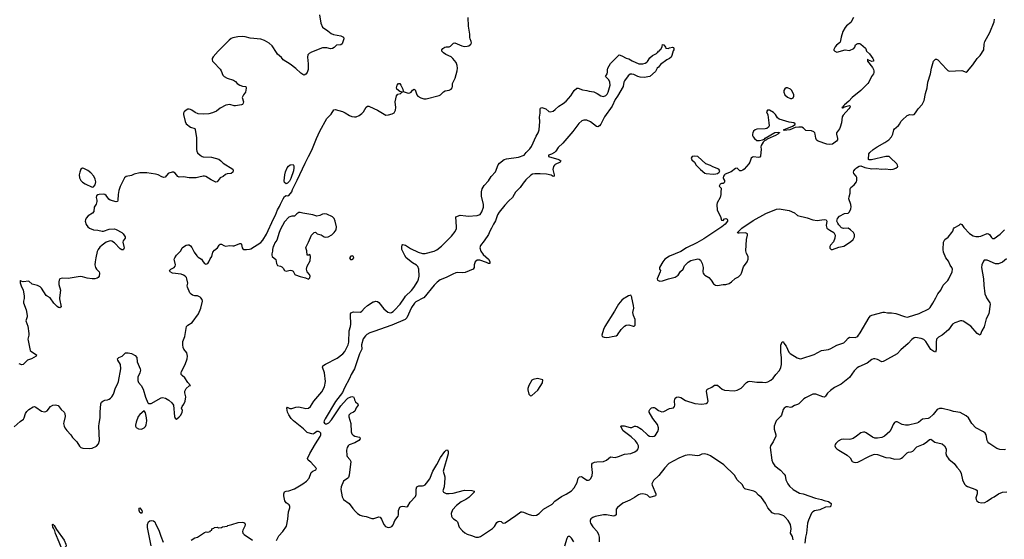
# Model space of a CAD drawing. Header units: inches. Extents: x 1552086 to 1694788, y 812325 to 917226.
# Tile 63 of 109: x 1644958 to 1658974, y 856561 to 863960. Entities that reach past the tile are written whole.
import ezdxf

# ---------------------------------------------------------------- set-up
doc = ezdxf.new("R2010")
doc.units = ezdxf.units.IN
doc.header["$MEASUREMENT"] = 0
for name, color, linetype in [('B6845', 7, 'Continuous'), ('B6846', 7, 'Continuous'), ('B6855', 7, 'Continuous'), ('B6856', 7, 'Continuous')]:
    doc.layers.add(name, color=color, linetype=linetype)

msp = doc.modelspace()

# ---------------------------------------------------------------- linework, layer by layer
at = {"layer": 'B6845', "color": 6}
for points, elevation in [([(1644879, 858161), (1644963, 858237), (1645011, 858270), (1645024, 858290), (1645039, 858350), (1645059, 858381), (1645090, 858409), (1645150, 858449), (1645170, 858452), (1645190, 858444), (1645270, 858387), (1645310, 858377), (1645330, 858380), (1645350, 858390), (1645398, 858450), (1645430, 858473), (1645470, 858478), (1645504, 858464), (1645549, 858410), (1645590, 858370), (1645602, 858350), (1645607, 858310), (1645585, 858230), (1645584, 858210), (1645592, 858170), (1645601, 858150), (1645630, 858110), (1645686, 858050), (1645710, 858010), (1645770, 857950), (1645810, 857887), (1645829, 857869), (1645858, 857858), (1645947, 857853), (1645990, 857857), (1646050, 857886), (1646080, 857920), (1646094, 857970), (1646084, 858170), (1646088, 858210), (1646106, 858290), (1646102, 858370), (1646114, 858490), (1646125, 858515), (1646140, 858530), (1646170, 858541), (1646210, 858548), (1646230, 858556), (1646250, 858571), (1646270, 858592), (1646292, 858628), (1646320, 858720), (1646350, 858770), (1646366, 858810), (1646400, 858990), (1646395, 859050), (1646357, 859110), (1646352, 859130), (1646371, 859149), (1646415, 859170), (1646453, 859207), (1646466, 859214), (1646502, 859218), (1646550, 859209), (1646600, 859180), (1646624, 859150), (1646629, 859089), (1646674, 858990), (1646677, 858970), (1646667, 858930), (1646642, 858870), (1646639, 858850), (1646641, 858821), (1646650, 858796), (1646689, 858749), (1646718, 858698), (1646747, 858587), (1646782, 858502), (1646793, 858493), (1646830, 858496), (1646970, 858574), (1646990, 858579), (1647032, 858572), (1647083, 858543), (1647124, 858504), (1647147, 858470), (1647162, 858310), (1647170, 858284), (1647190, 858274), (1647230, 858304), (1647252, 858330), (1647271, 858370), (1647274, 858394), (1647264, 858430), (1647269, 858450), (1647293, 858487), (1647312, 858528), (1647321, 858590), (1647307, 858647), (1647310, 858670), (1647330, 858710), (1647370, 858745), (1647388, 858750), (1647350, 858796), (1647310, 858859), (1647272, 858892), (1647259, 858910), (1647258, 858930), (1647263, 858950), (1647313, 859050), (1647340, 859130), (1647346, 859170), (1647336, 859216), (1647295, 859270), (1647286, 859290), (1647279, 859330), (1647282, 859378), (1647307, 859450), (1647335, 859590), (1647350, 859611), (1647415, 859650), (1647506, 859770), (1647538, 859850), (1647559, 859950), (1647556, 859976), (1647536, 860000)], 900), ([(1645022, 860000), (1645022, 859990), (1645013, 859950), (1645013, 859930), (1645049, 859830), (1645066, 859750), (1645066, 859730), (1645048, 859670), (1645075, 859595), (1645089, 859491), (1645089, 859470), (1645075, 859410), (1645077, 859390), (1645108, 859250), (1645130, 859230), (1645196, 859190), (1645194, 859170), (1645127, 859133), (1645070, 859110), (1645010, 859052), (1644990, 859047), (1644950, 859058)], 900), ([(1645527, 860000), (1645526, 859986), (1645550, 859870), (1645530, 859857), (1645510, 859862), (1645490, 859874), (1645444, 859924), (1645390, 860000)], 900), ([(1648614, 856546), (1648648, 856610), (1648706, 856674), (1648755, 856750), (1648776, 856850), (1648786, 856950), (1648804, 857010), (1648805, 857030), (1648793, 857050), (1648750, 857082), (1648731, 857111), (1648718, 857182), (1648719, 857210), (1648730, 857236), (1648750, 857244), (1648790, 857249), (1648870, 857281), (1648991, 857350), (1649041, 857390), (1649080, 857430), (1649108, 857512), (1649131, 857529), (1649173, 857550), (1649182, 857570), (1649101, 857661), (1649065, 857690), (1649055, 857710), (1649090, 857784), (1649170, 857922), (1649237, 858023), (1649246, 858050), (1649243, 858070), (1649230, 858087), (1649210, 858097), (1649186, 858094), (1649150, 858066), (1649130, 858058), (1649050, 858084), (1648996, 858136), (1648854, 858250), (1648822, 858282), (1648790, 858332), (1648772, 858370), (1648760, 858430), (1648770, 858444), (1648776, 858436), (1648803, 858423), (1648830, 858423), (1648890, 858444), (1648930, 858448), (1649030, 858423), (1649070, 858428), (1649099, 858450), (1649144, 858530), (1649258, 858662), (1649299, 858730), (1649312, 858810), (1649299, 858930), (1649269, 859010), (1649275, 859030), (1649310, 859056), (1649478, 859142), (1649557, 859203), (1649586, 859234), (1649632, 859330), (1649643, 859370), (1649648, 859528), (1649668, 859590), (1649674, 859626), (1649667, 859753), (1649668, 859772), (1649674, 859786), (1649710, 859798), (1649810, 859797), (1649831, 859809), (1649865, 859850), (1649910, 859890), (1649990, 859941), (1650000, 859944)], 800), ([(1650000, 859520), (1649941, 859499), (1649902, 859478), (1649880, 859460), (1649846, 859414), (1649822, 859330), (1649830, 859270), (1649796, 859204), (1649726, 858990), (1649675, 858910), (1649655, 858850), (1649581, 858719), (1649555, 858650), (1649456, 858524), (1649305, 858275), (1649291, 858250), (1649290, 858230), (1649297, 858217), (1649310, 858207), (1649330, 858205), (1649359, 858221), (1649396, 858264), (1649530, 858462), (1649610, 858553), (1649630, 858571), (1649670, 858592), (1649690, 858596), (1649710, 858589), (1649721, 858570), (1649725, 858545), (1649737, 858517), (1649771, 858490), (1649775, 858470), (1649749, 858431), (1649730, 858386), (1649710, 858369), (1649667, 858353), (1649646, 858330), (1649643, 858303), (1649672, 858210), (1649676, 858090), (1649684, 858064), (1649703, 858043), (1649730, 858031), (1649795, 858015), (1649802, 858010), (1649807, 857990), (1649788, 857970), (1649730, 857933), (1649650, 857905), (1649632, 857890), (1649620, 857870), (1649612, 857830), (1649616, 857756), (1649622, 857742), (1649659, 857699), (1649671, 857670), (1649647, 857473), (1649638, 857442), (1649631, 857430), (1649570, 857389), (1649534, 857310), (1649532, 857270), (1649548, 857168), (1649567, 857130), (1649650, 857072), (1649700, 857000), (1649738, 856958), (1649769, 856929), (1649806, 856906), (1649835, 856895), (1649890, 856886), (1649970, 856856), (1649990, 856855), (1650000, 856858)], 800), ([(1646829, 856469), (1646777, 856730), (1646777, 856770), (1646790, 856809), (1646810, 856826), (1646830, 856831), (1646865, 856825), (1646880, 856810), (1646895, 856770), (1646941, 856690), (1646966, 856606), (1647002, 856522)], 800), ([(1647397, 856550), (1647450, 856580), (1647488, 856592), (1647590, 856658), (1647615, 856665), (1647630, 856663), (1647669, 856670), (1647674, 856686), (1647694, 856690), (1647694, 856710), (1647722, 856718), (1647730, 856730), (1647776, 856736), (1647786, 856726), (1647829, 856729), (1647843, 856737), (1647910, 856750), (1647922, 856758), (1647978, 856770), (1648070, 856799), (1648126, 856806), (1648150, 856801), (1648164, 856790), (1648169, 856770), (1648165, 856750), (1648134, 856690), (1648132, 856670), (1648137, 856650), (1648155, 856630), (1648270, 856550)], 800)]:
    msp.add_lwpolyline(points, dxfattribs=dict(at, elevation=elevation))
for points, elevation in [([(1646730, 858389), (1646670, 858339), (1646645, 858310), (1646614, 858230), (1646605, 858185), (1646606, 858170), (1646614, 858154), (1646650, 858133), (1646690, 858131), (1646730, 858147), (1646750, 858169), (1646759, 858190), (1646769, 858250), (1646765, 858290), (1646750, 858362)], 900), ([(1646690, 856930), (1646670, 856944), (1646659, 856970), (1646657, 857003), (1646670, 857008), (1646695, 856970), (1646700, 856950)], 800), ([(1645570, 856430), (1645548, 856448), (1645522, 856522), (1645470, 856644), (1645460, 856680), (1645441, 856721), (1645430, 856732), (1645423, 856770), (1645430, 856778), (1645450, 856757), (1645482, 856702), (1645590, 856549), (1645617, 856490), (1645618, 856470), (1645610, 856449), (1645590, 856433)], 800)]:
    msp.add_lwpolyline(points, close=True, dxfattribs=dict(at, elevation=elevation))
at = {"layer": 'B6846', "color": 6, "elevation": 900}
for points in [[(1649228, 864030), (1649243, 863910), (1649270, 863854), (1649344, 863804), (1649390, 863763), (1649427, 863750), (1649529, 863729), (1649568, 863710), (1649572, 863690), (1649550, 863616), (1649530, 863604), (1649470, 863599), (1649435, 863565), (1649410, 863549), (1649385, 863545), (1649330, 863559), (1649270, 863560), (1649110, 863498), (1649080, 863480), (1649062, 863458), (1649053, 863427), (1649063, 863330), (1649064, 863250), (1649050, 863207), (1649030, 863184), (1649010, 863171), (1648990, 863179), (1648960, 863200), (1648890, 863263), (1648810, 863325), (1648710, 863387), (1648684, 863424), (1648630, 863470), (1648612, 863492), (1648550, 863589), (1648510, 863624), (1648444, 863664), (1648390, 863683), (1648237, 863697), (1648170, 863715), (1648130, 863719), (1648064, 863716), (1647990, 863702), (1647970, 863694), (1647941, 863670), (1647784, 863510), (1647712, 863430), (1647700, 863410), (1647698, 863390), (1647705, 863370), (1647722, 863350), (1647810, 863257), (1647827, 863230), (1647849, 863170), (1647868, 863150), (1647910, 863130), (1648001, 863101), (1648030, 863078), (1648056, 863050), (1648090, 863027), (1648130, 863016), (1648179, 863010), (1648184, 862984), (1648173, 862927), (1648146, 862890), (1648127, 862850), (1648144, 862790), (1648140, 862770), (1648130, 862755), (1648118, 862750), (1648030, 862736), (1648010, 862736), (1647950, 862751), (1647895, 862745), (1647810, 862700), (1647760, 862660), (1647705, 862635), (1647650, 862622), (1647570, 862615), (1647501, 862621), (1647458, 862638), (1647410, 862673), (1647390, 862683), (1647370, 862687), (1647350, 862685), (1647326, 862674), (1647300, 862650), (1647289, 862630), (1647289, 862611), (1647313, 862510), (1647330, 862476), (1647390, 862430), (1647450, 862410), (1647456, 862396), (1647476, 862276), (1647475, 862110), (1647478, 862090), (1647490, 862064), (1647527, 862030), (1647555, 862010), (1647570, 862006), (1647690, 862003), (1647792, 861972), (1647822, 861950), (1647856, 861916), (1647992, 861830), (1647999, 861810), (1647993, 861787), (1647970, 861769), (1647910, 861763), (1647890, 861756), (1647854, 861726), (1647810, 861706), (1647770, 861652), (1647751, 861649), (1647682, 861682), (1647610, 861728), (1647590, 861734), (1647570, 861734), (1647510, 861716), (1647470, 861710), (1647370, 861710), (1647290, 861723), (1647230, 861718), (1647209, 861729), (1647170, 861776), (1647150, 861787), (1647130, 861789), (1647083, 861777), (1647070, 861769), (1647030, 861718), (1647010, 861714), (1646982, 861722), (1646930, 861750), (1646890, 861762), (1646770, 861781), (1646670, 861781), (1646590, 861759), (1646550, 861743), (1646472, 861728), (1646450, 861710), (1646390, 861583), (1646370, 861528), (1646359, 861470), (1646356, 861390), (1646349, 861371), (1646330, 861367), (1646247, 861390), (1646225, 861405), (1646190, 861459), (1646170, 861473), (1646150, 861477), (1646088, 861472), (1646070, 861467), (1646050, 861453), (1646047, 861430), (1646058, 861390), (1646058, 861370), (1646046, 861334), (1646017, 861290), (1646013, 861227), (1645996, 861204), (1645932, 861168), (1645904, 861136), (1645894, 861110), (1645891, 861090), (1645903, 861043), (1645926, 861010), (1645950, 860990), (1646010, 860967), (1646070, 860962), (1646130, 860948), (1646151, 860950), (1646230, 860978), (1646310, 860980), (1646333, 860973), (1646410, 860929), (1646431, 860911), (1646459, 860870), (1646461, 860850), (1646430, 860810), (1646426, 860794), (1646443, 860730), (1646444, 860710), (1646434, 860686), (1646430, 860683), (1646410, 860683), (1646390, 860699), (1646310, 860784), (1646270, 860808), (1646251, 860811), (1646230, 860808), (1646190, 860790), (1646134, 860750), (1646100, 860720), (1646076, 860690), (1646062, 860658), (1646040, 860570), (1646031, 860510), (1646028, 860470), (1646039, 860430), (1646050, 860408), (1646088, 860370), (1646096, 860350), (1646090, 860310), (1646075, 860290), (1646059, 860281), (1646029, 860271), (1645990, 860269), (1645919, 860279), (1645850, 860300), (1645817, 860303), (1645650, 860276), (1645562, 860278), (1645529, 860271), (1645518, 860250), (1645514, 860226), (1645516, 860190), (1645538, 860110), (1645527, 860000)], [(1647536, 860000), (1647528, 860008), (1647490, 860028), (1647450, 860030), (1647418, 860038), (1647398, 860050), (1647380, 860070), (1647347, 860150), (1647344, 860170), (1647350, 860210), (1647339, 860270), (1647332, 860290), (1647315, 860310), (1647290, 860324), (1647255, 860335), (1647133, 860350), (1647098, 860370), (1647093, 860390), (1647110, 860408), (1647155, 860430), (1647172, 860450), (1647174, 860470), (1647160, 860530), (1647159, 860550), (1647165, 860570), (1647191, 860609), (1647250, 860670), (1647270, 860711), (1647290, 860728), (1647330, 860748), (1647350, 860756), (1647370, 860756), (1647390, 860740), (1647410, 860716), (1647443, 860650), (1647478, 860598), (1647498, 860578), (1647544, 860550), (1647569, 860510), (1647588, 860490), (1647610, 860480), (1647635, 860490), (1647653, 860510), (1647670, 860554), (1647694, 860590), (1647710, 860650), (1647730, 860679), (1647773, 860710), (1647796, 860750), (1647810, 860764), (1647830, 860765), (1647864, 860744), (1647890, 860737), (1647950, 860744), (1647990, 860738), (1648010, 860740), (1648090, 860773), (1648110, 860773), (1648117, 860757), (1648124, 860710), (1648135, 860695), (1648148, 860688), (1648187, 860687), (1648229, 860691), (1648250, 860699), (1648390, 860789), (1648418, 860822), (1648473, 860908), (1648570, 861124), (1648601, 861179), (1648630, 861251), (1648659, 861301), (1648670, 861331), (1648710, 861410), (1648730, 861441), (1648750, 861458), (1648770, 861451), (1648790, 861456), (1648830, 861511), (1648840, 861540), (1648910, 861676), (1649022, 861918), (1649068, 862012), (1649119, 862101), (1649185, 862270), (1649230, 862373), (1649330, 862553), (1649390, 862615), (1649430, 862675), (1649450, 862682), (1649552, 862652), (1649590, 862635), (1649655, 862595), (1649684, 862584), (1649722, 862578), (1649750, 862579), (1649790, 862595), (1649830, 862626), (1649852, 862650), (1649890, 862713), (1649911, 862729), (1649930, 862727), (1650000, 862694)], [(1645390, 860000), (1645390, 860000), (1645350, 860021), (1645334, 860034), (1645270, 860136), (1645250, 860155), (1645210, 860175), (1645136, 860196), (1645090, 860236), (1645009, 860229), (1644976, 860236), (1644970, 860246), (1644964, 860236), (1644966, 860214), (1644979, 860170), (1645006, 860110), (1645022, 860030), (1645022, 860000)]]:
    msp.add_lwpolyline(points, dxfattribs=at)
for points in [[(1648750, 861624), (1648730, 861641), (1648725, 861665), (1648733, 861750), (1648744, 861796), (1648767, 861853), (1648785, 861875), (1648810, 861892), (1648850, 861898), (1648861, 861881), (1648863, 861850), (1648854, 861806), (1648819, 861701), (1648799, 861661), (1648780, 861640), (1648770, 861631)], [(1645850, 861844), (1645830, 861832), (1645813, 861790), (1645807, 861750), (1645812, 861710), (1645830, 861671), (1645850, 861649), (1645890, 861625), (1645990, 861576), (1646010, 861579), (1646033, 861607), (1646040, 861650), (1646035, 861690), (1646015, 861730), (1645970, 861779), (1645930, 861813), (1645870, 861842)], [(1648950, 861216), (1648930, 861216), (1648902, 861198), (1648870, 861164), (1648830, 861162), (1648790, 861149), (1648730, 861083), (1648670, 860978), (1648650, 860929), (1648618, 860822), (1648590, 860781), (1648577, 860743), (1648568, 860730), (1648557, 860690), (1648557, 860664), (1648547, 860627), (1648546, 860606), (1648552, 860590), (1648606, 860546), (1648616, 860490), (1648630, 860461), (1648670, 860451), (1648690, 860439), (1648710, 860421), (1648730, 860390), (1648750, 860381), (1648810, 860394), (1648831, 860391), (1648850, 860378), (1648874, 860334), (1648885, 860325), (1648950, 860302), (1649025, 860285), (1649070, 860267), (1649090, 860282), (1649092, 860310), (1649083, 860330), (1649049, 860370), (1649039, 860410), (1649050, 860452), (1649092, 860528), (1649099, 860590), (1649090, 860618), (1649071, 860609), (1649049, 860609), (1649047, 860670), (1649033, 860710), (1649034, 860726), (1649070, 860792), (1649114, 860890), (1649150, 860931), (1649170, 860934), (1649193, 860913), (1649250, 860898), (1649291, 860870), (1649310, 860865), (1649350, 860870), (1649401, 860899), (1649437, 860930), (1649462, 860970), (1649469, 861010), (1649450, 861093), (1649434, 861130), (1649410, 861151), (1649330, 861190), (1649294, 861194), (1649270, 861192), (1649230, 861171), (1649190, 861164), (1649130, 861183), (1648990, 861203)], [(1649690, 860598), (1649670, 860595), (1649653, 860570), (1649667, 860547), (1649690, 860545), (1649701, 860550), (1649715, 860570), (1649711, 860590)]]:
    msp.add_lwpolyline(points, close=True, dxfattribs=at)
at = {"layer": 'B6855', "color": 6}
for points, elevation in [([(1650000, 856858), (1650070, 856881), (1650090, 856876), (1650110, 856848), (1650144, 856770), (1650165, 856745), (1650190, 856734), (1650210, 856731), (1650230, 856733), (1650257, 856743), (1650275, 856765), (1650298, 856830), (1650344, 856890), (1650351, 856910), (1650352, 856970), (1650370, 857020), (1650390, 857030), (1650410, 857032), (1650470, 857023), (1650485, 857035), (1650518, 857090), (1650592, 857170), (1650601, 857199), (1650603, 857277), (1650612, 857308), (1650638, 857322), (1650690, 857320), (1650710, 857325), (1650730, 857338), (1650750, 857359), (1650796, 857424), (1650838, 857530), (1650896, 857624), (1650950, 857726), (1651010, 857813), (1651030, 857832), (1651050, 857837), (1651060, 857810), (1651056, 857776), (1650988, 857530), (1651010, 857450), (1651011, 857431), (1651001, 857310), (1650984, 857250), (1650990, 857230), (1651030, 857214), (1651070, 857211), (1651130, 857220), (1651290, 857260), (1651395, 857255), (1651426, 857246), (1651428, 857230), (1651350, 857157), (1651310, 857130), (1651244, 857096), (1651178, 857042), (1651121, 856979), (1651101, 856930), (1651103, 856890), (1651113, 856873), (1651133, 856853), (1651170, 856830), (1651191, 856811), (1651215, 856735), (1651260, 856680), (1651293, 856653), (1651330, 856632), (1651390, 856616), (1651450, 856592), (1651491, 856589), (1651520, 856600), (1651687, 856713), (1651715, 856745), (1651750, 856798), (1651770, 856815), (1651790, 856820), (1651810, 856814), (1651830, 856797), (1651846, 856790), (1651870, 856794), (1651944, 856850), (1652022, 856898), (1652090, 856950), (1652110, 856953), (1652130, 856949), (1652197, 856917), (1652243, 856903), (1652270, 856900), (1652314, 856906), (1652352, 856928), (1652416, 856990), (1652537, 857063), (1652577, 857103), (1652670, 857170), (1652738, 857202), (1652811, 857249), (1652850, 857293), (1652892, 857370), (1652906, 857430), (1652929, 857450), (1652950, 857453), (1652970, 857448), (1653030, 857403), (1653057, 857403), (1653070, 857408), (1653090, 857425), (1653109, 857471), (1653110, 857510), (1653101, 857599), (1653104, 857630), (1653113, 857647), (1653141, 857659), (1653174, 857666), (1653270, 857670), (1653310, 857690), (1653370, 857733), (1653433, 857727), (1653482, 857738), (1653570, 857773), (1653658, 857782), (1653715, 857805), (1653746, 857830), (1653761, 857850), (1653767, 857870), (1653765, 857890), (1653748, 857928), (1653722, 857962), (1653661, 858021), (1653550, 858104), (1653524, 858150), (1653517, 858170), (1653523, 858177), (1653565, 858175), (1653650, 858154), (1653670, 858155), (1653710, 858170), (1653730, 858173), (1653750, 858167), (1653810, 858129), (1653902, 858042), (1653923, 858030), (1653970, 858023), (1653991, 858029), (1654010, 858044), (1654042, 858098), (1654050, 858130), (1654050, 858150), (1654036, 858196), (1653970, 858283), (1653919, 858370), (1653920, 858390), (1653928, 858410), (1653950, 858431), (1653970, 858438), (1653990, 858438), (1654010, 858430), (1654053, 858393), (1654097, 858376), (1654130, 858383), (1654210, 858422), (1654265, 858435), (1654280, 858450), (1654286, 858470), (1654280, 858530), (1654283, 858557), (1654290, 858570), (1654310, 858587), (1654330, 858590), (1654370, 858578), (1654437, 858537), (1654570, 858497), (1654670, 858487), (1654730, 858496), (1654750, 858510), (1654757, 858530), (1654736, 858664), (1654739, 858690), (1654750, 858701), (1654810, 858726), (1654850, 858755), (1654870, 858758), (1654890, 858754), (1654959, 858699), (1654990, 858685), (1655130, 858677), (1655170, 858683), (1655229, 858711), (1655304, 858796), (1655330, 858810), (1655350, 858812), (1655450, 858798), (1655530, 858800), (1655575, 858795), (1655610, 858802), (1655652, 858828), (1655683, 858857), (1655721, 858910), (1655774, 858966), (1655794, 859006), (1655802, 859050), (1655805, 859145), (1655793, 859227), (1655795, 859325), (1655810, 859374), (1655830, 859371), (1655836, 859356), (1655870, 859313), (1655908, 859228), (1655926, 859206), (1656026, 859146), (1656070, 859133), (1656090, 859134), (1656266, 859194), (1656370, 859249), (1656470, 859263), (1656504, 859276), (1656590, 859324), (1656690, 859361), (1656716, 859384), (1656750, 859425), (1656770, 859438), (1656850, 859437), (1656875, 859445), (1656890, 859456), (1656921, 859499), (1657050, 859721), (1657070, 859742), (1657088, 859752), (1657250, 859794), (1657270, 859794), (1657310, 859784), (1657370, 859786), (1657430, 859776), (1657552, 859732), (1657590, 859725), (1657610, 859727), (1657764, 859776), (1657898, 859842), (1657918, 859862), (1657958, 859922), (1658000, 860000)], 800), ([(1650708, 860000), (1650598, 859942), (1650577, 859923), (1650536, 859864), (1650470, 859716), (1650445, 859690), (1650258, 859610), (1650000, 859520)], 800), ([(1650000, 859944), (1650028, 859952), (1650050, 859946), (1650072, 859932), (1650142, 859842), (1650197, 859797), (1650230, 859787), (1650250, 859790), (1650275, 859805), (1650296, 859824), (1650372, 859908), (1650434, 860000)], 800), ([(1653575, 860000), (1653559, 859990), (1653530, 859966), (1653482, 859910), (1653426, 859810), (1653289, 859590), (1653270, 859550), (1653243, 859470), (1653251, 859450), (1653279, 859439), (1653310, 859435), (1653350, 859438), (1653390, 859447), (1653450, 859460), (1653470, 859474), (1653518, 859550), (1653570, 859598), (1653590, 859611), (1653630, 859615), (1653690, 859594), (1653706, 859594), (1653721, 859610), (1653719, 859690), (1653696, 859750), (1653687, 859790), (1653700, 859850), (1653698, 859890), (1653672, 860000)], 900), ([(1658722, 860000), (1658767, 859930), (1658773, 859907), (1658755, 859770), (1658718, 859702), (1658690, 859588), (1658656, 859530), (1658631, 859469), (1658610, 859476), (1658590, 859493), (1658498, 859598), (1658390, 859667), (1658370, 859673), (1658350, 859670), (1658270, 859645), (1658236, 859624), (1658178, 859542), (1658090, 859470), (1658039, 859441), (1658018, 859422), (1658011, 859409), (1658003, 859370), (1658002, 859258), (1657993, 859227), (1657970, 859236), (1657930, 859266), (1657858, 859378), (1657830, 859404), (1657790, 859421), (1657710, 859433), (1657690, 859428), (1657656, 859404), (1657607, 859350), (1657502, 859258), (1657450, 859204), (1657270, 859100), (1657250, 859091), (1657230, 859090), (1657170, 859120), (1657130, 859130), (1657110, 859129), (1657090, 859120), (1657021, 859070), (1656904, 859016), (1656879, 859001), (1656839, 858961), (1656770, 858866), (1656650, 858770), (1656558, 858722), (1656499, 858681), (1656459, 858641), (1656430, 858597), (1656418, 858590), (1656410, 858586), (1656390, 858591), (1656290, 858629), (1656250, 858626), (1656145, 858575), (1656121, 858559), (1656051, 858490), (1656030, 858479), (1655990, 858465), (1655950, 858443), (1655930, 858440), (1655890, 858448), (1655870, 858447), (1655840, 858430), (1655825, 858410), (1655801, 858330), (1655788, 858310), (1655726, 858250), (1655697, 858170), (1655699, 858130), (1655720, 858050), (1655721, 858030), (1655682, 857950), (1655646, 857894), (1655641, 857870), (1655666, 857686), (1655678, 857650), (1655709, 857609), (1655790, 857547), (1655841, 857490), (1655855, 857470), (1655865, 857410), (1655893, 857350), (1655917, 857317), (1655970, 857268), (1656057, 857217), (1656110, 857208), (1656285, 857145), (1656371, 857130), (1656410, 857114), (1656470, 857099), (1656512, 857070), (1656505, 857035), (1656497, 857023), (1656430, 857017), (1656350, 856979), (1656274, 856966), (1656248, 856952), (1656229, 856931), (1656186, 856834), (1656173, 856790), (1656159, 856650), (1656144, 856590), (1656135, 856505)], 800), ([(1658990, 857838), (1658970, 857834), (1658910, 857841), (1658870, 857854), (1658754, 857930), (1658738, 857950), (1658730, 857970), (1658715, 858050), (1658703, 858070), (1658677, 858090), (1658567, 858150), (1658510, 858211), (1658464, 858290), (1658430, 858320), (1658345, 858365), (1658250, 858381), (1658210, 858396), (1658090, 858425), (1658050, 858424), (1658018, 858410), (1657962, 858338), (1657910, 858291), (1657890, 858281), (1657810, 858271), (1657785, 858255), (1657754, 858226), (1657730, 858214), (1657610, 858187), (1657570, 858184), (1657518, 858198), (1657450, 858232), (1657430, 858233), (1657410, 858225), (1657390, 858198), (1657365, 858130), (1657344, 858096), (1657270, 858028), (1657230, 858010), (1657170, 858000), (1657130, 858000), (1657096, 858016), (1657010, 858078), (1656990, 858085), (1656970, 858086), (1656930, 858076), (1656870, 858029), (1656822, 857998), (1656790, 857985), (1656770, 857982), (1656690, 857988), (1656650, 857982), (1656610, 857959), (1656575, 857925), (1656566, 857910), (1656562, 857890), (1656572, 857870), (1656590, 857850), (1656618, 857830), (1656739, 857759), (1656781, 857721), (1656810, 857670), (1656830, 857657), (1656850, 857653), (1656890, 857658), (1657054, 857746), (1657110, 857769), (1657130, 857772), (1657170, 857770), (1657286, 857726), (1657350, 857719), (1657410, 857701), (1657490, 857706), (1657510, 857714), (1657530, 857729), (1657590, 857791), (1657610, 857800), (1657650, 857805), (1657670, 857817), (1657730, 857876), (1657823, 857917), (1657870, 857949), (1657910, 857984), (1657930, 857989), (1657986, 857946), (1658090, 857920), (1658125, 857890), (1658145, 857850), (1658148, 857830), (1658143, 857783), (1658150, 857750), (1658183, 857703), (1658261, 857641), (1658297, 857590), (1658341, 857541), (1658359, 857499), (1658377, 857410), (1658408, 857348), (1658428, 857328), (1658452, 857312), (1658571, 857271), (1658590, 857254), (1658588, 857210), (1658570, 857150), (1658573, 857130), (1658583, 857110), (1658605, 857090), (1658650, 857080), (1658695, 857085), (1658730, 857103), (1658790, 857147), (1658832, 857168), (1658891, 857209), (1658950, 857230), (1659010, 857236)], 900), ([(1655970, 856553), (1655959, 856599), (1655932, 856650), (1655942, 856710), (1655930, 856770), (1655897, 856830), (1655856, 856876), (1655834, 856894), (1655810, 856906), (1655770, 856917), (1655705, 856925), (1655670, 856940), (1655610, 857007), (1655574, 857074), (1655517, 857157), (1655473, 857190), (1655438, 857230), (1655410, 857244), (1655293, 857273), (1655280, 857280), (1655270, 857288), (1655242, 857342), (1655171, 857410), (1655132, 857472), (1654981, 857621), (1654791, 857751), (1654750, 857769), (1654703, 857777), (1654670, 857772), (1654630, 857754), (1654610, 857751), (1654490, 857762), (1654430, 857756), (1654342, 857718), (1654201, 857639), (1654141, 857579), (1654056, 857470), (1653982, 857398), (1653965, 857370), (1653959, 857350), (1653960, 857330), (1654013, 857210), (1654016, 857190), (1654010, 857181), (1653930, 857155), (1653893, 857190), (1653870, 857201), (1653830, 857207), (1653790, 857204), (1653766, 857194), (1653710, 857154), (1653643, 857117), (1653546, 857074), (1653466, 857014), (1653449, 856990), (1653450, 856910), (1653430, 856893), (1653410, 856890), (1653310, 856908), (1653270, 856909), (1653150, 856884), (1653115, 856870), (1653089, 856851), (1653078, 856830), (1653077, 856810), (1653083, 856790), (1653117, 856737), (1653177, 856670), (1653196, 856630), (1653205, 856590), (1653205, 856525)], 800), ([(1652846, 856526), (1652815, 856575), (1652796, 856596), (1652790, 856601), (1652770, 856602), (1652757, 856590), (1652748, 856572), (1652715, 856465)], 800)]:
    msp.add_lwpolyline(points, dxfattribs=dict(at, elevation=elevation))
at = {"layer": 'B6855', "color": 6, "elevation": 900}
msp.add_lwpolyline([(1652330, 858850), (1652270, 858838), (1652250, 858827), (1652204, 858750), (1652192, 858710), (1652192, 858690), (1652208, 858630), (1652230, 858602), (1652250, 858611), (1652336, 858684), (1652401, 858790), (1652404, 858830)], close=True, dxfattribs=at)
at = {"layer": 'B6856', "color": 6}
for points, elevation in [([(1650000, 862694), (1650051, 862670), (1650170, 862602), (1650210, 862605), (1650262, 862618), (1650290, 862635), (1650310, 862670), (1650312, 862708), (1650305, 862790), (1650323, 862877), (1650341, 862899), (1650382, 862910), (1650390, 862922), (1650406, 862930), (1650370, 862937), (1650329, 862970), (1650323, 862990), (1650325, 863010), (1650330, 863027), (1650350, 863051), (1650370, 863051), (1650386, 863026), (1650411, 862969), (1650418, 862938), (1650490, 862915), (1650510, 862918), (1650530, 862930), (1650550, 862957), (1650573, 862973), (1650590, 862963), (1650612, 862890), (1650625, 862870), (1650667, 862847), (1650710, 862835), (1650745, 862835), (1650930, 862879), (1650950, 862892), (1650990, 862934), (1651014, 862946), (1651070, 862955), (1651100, 862970), (1651115, 862990), (1651120, 863010), (1651121, 863050), (1651157, 863130), (1651187, 863233), (1651191, 863270), (1651185, 863310), (1651170, 863350), (1651126, 863410), (1651100, 863430), (1651026, 863466), (1650990, 863490), (1650967, 863510), (1650967, 863530), (1650984, 863550), (1651011, 863569), (1651030, 863575), (1651070, 863575), (1651090, 863581), (1651133, 863627), (1651151, 863629), (1651250, 863586), (1651290, 863578), (1651330, 863583), (1651350, 863590), (1651378, 863610), (1651388, 863630), (1651386, 863650), (1651369, 863689), (1651366, 863706), (1651368, 863752), (1651348, 863868), (1651341, 863990)], 900), ([(1656828, 863992), (1656790, 863921), (1656730, 863874), (1656710, 863850), (1656678, 863790), (1656652, 863710), (1656638, 863642), (1656630, 863630), (1656584, 863596), (1656567, 863573), (1656550, 863536), (1656550, 863525), (1656560, 863510), (1656590, 863500), (1656710, 863530), (1656770, 863524), (1656832, 863550), (1656847, 863570), (1656857, 863603), (1656868, 863612), (1656890, 863620), (1656920, 863620), (1656934, 863614), (1656997, 863557), (1657005, 863545), (1657013, 863510), (1657054, 863474), (1657102, 863410), (1657113, 863387), (1657112, 863368), (1657090, 863365), (1657042, 863382), (1657030, 863392), (1657021, 863390), (1657027, 863387), (1657026, 863370), (1657100, 863280), (1657112, 863252), (1657117, 863230), (1657117, 863210), (1657111, 863190), (1657084, 863150), (1657046, 863070), (1657030, 863050), (1656930, 862951), (1656809, 862851), (1656761, 862799), (1656701, 862750), (1656682, 862730), (1656680, 862720), (1656663, 862710), (1656664, 862704), (1656670, 862704), (1656689, 862710), (1656682, 862718), (1656690, 862711), (1656700, 862720), (1656770, 862740), (1656782, 862730), (1656776, 862710), (1656763, 862690), (1656679, 862601), (1656665, 862575), (1656658, 862490), (1656640, 862430), (1656630, 862405), (1656587, 862350), (1656584, 862330), (1656599, 862270), (1656598, 862250), (1656585, 862230), (1656530, 862189), (1656490, 862182), (1656450, 862190), (1656326, 862230), (1656310, 862238), (1656299, 862250), (1656291, 862271), (1656284, 862330), (1656277, 862350), (1656264, 862364), (1656230, 862378), (1656150, 862381), (1656118, 862418), (1656090, 862430), (1656050, 862431), (1655995, 862425), (1655920, 862390), (1655842, 862382), (1655830, 862390), (1655958, 862442), (1655995, 862470), (1655995, 862475), (1655978, 862490), (1655910, 862499), (1655770, 862544), (1655744, 862564), (1655717, 862610), (1655690, 862637), (1655630, 862672), (1655602, 862670), (1655591, 862650), (1655607, 862607), (1655624, 862490), (1655625, 862450), (1655619, 862430), (1655595, 862410), (1655570, 862404), (1655450, 862401), (1655427, 862393), (1655406, 862374), (1655393, 862350), (1655389, 862330), (1655392, 862310), (1655401, 862290), (1655417, 862270), (1655450, 862242), (1655490, 862238), (1655532, 862248), (1655559, 862261), (1655570, 862272), (1655706, 862354), (1655757, 862357), (1655775, 862355), (1655776, 862350), (1655758, 862342), (1655752, 862330), (1655718, 862310), (1655682, 862298), (1655600, 862260), (1655591, 862250), (1655563, 862237), (1655544, 862216), (1655513, 862170), (1655509, 862150), (1655515, 862110), (1655507, 862070), (1655505, 862015), (1655496, 862004), (1655470, 861998), (1655410, 862006), (1655390, 862002), (1655372, 861990), (1655352, 861930), (1655340, 861910), (1655272, 861830), (1655250, 861816), (1655230, 861808), (1655210, 861808), (1655170, 861846), (1655150, 861843), (1655085, 861795), (1655001, 861759), (1654990, 861750), (1654979, 861730), (1654974, 861710), (1654976, 861696), (1654990, 861670), (1654990, 861646), (1654985, 861635), (1654970, 861626), (1654950, 861629), (1654930, 861617), (1654916, 861590), (1654942, 861562), (1654945, 861550), (1654937, 861510), (1654939, 861470), (1654931, 861430), (1654888, 861352), (1654881, 861330), (1654889, 861250), (1654936, 861156), (1654950, 861105), (1654970, 861101), (1654990, 861123), (1655010, 861131), (1655030, 861119), (1655036, 861110), (1655035, 861090), (1655002, 861050), (1654954, 861010), (1654699, 860841), (1654597, 860783), (1654450, 860710), (1654370, 860658), (1654210, 860591), (1654144, 860550), (1654113, 860510), (1654066, 860430), (1654065, 860410), (1654078, 860390), (1654076, 860370), (1654031, 860270), (1654039, 860250), (1654070, 860239), (1654110, 860241), (1654192, 860268), (1654290, 860293), (1654330, 860323), (1654366, 860374), (1654401, 860410), (1654424, 860456), (1654474, 860506), (1654511, 860529), (1654610, 860554), (1654630, 860552), (1654650, 860534), (1654672, 860490), (1654687, 860430), (1654685, 860370), (1654687, 860350), (1654695, 860335), (1654710, 860320), (1654770, 860288), (1654803, 860250), (1654837, 860197), (1654862, 860182), (1654890, 860175), (1654970, 860189), (1655011, 860189), (1655056, 860204), (1655092, 860228), (1655144, 860276), (1655190, 860300), (1655222, 860330), (1655234, 860350), (1655260, 860440), (1655313, 860510), (1655330, 860550), (1655327, 860586), (1655303, 860630), (1655294, 860670), (1655306, 860830), (1655321, 860890), (1655317, 860910), (1655310, 860917), (1655290, 860923), (1655199, 860919), (1655182, 860922), (1655174, 860930), (1655239, 860990), (1655397, 861103), (1655578, 861202), (1655730, 861262), (1655770, 861265), (1655910, 861244), (1655988, 861210), (1656031, 861170), (1656170, 861137), (1656250, 861108), (1656310, 861102), (1656410, 861115), (1656437, 861110), (1656448, 861090), (1656438, 861030), (1656450, 860991), (1656490, 860961), (1656549, 860929), (1656565, 860890), (1656560, 860850), (1656542, 860798), (1656499, 860750), (1656489, 860730), (1656490, 860707), (1656510, 860689), (1656530, 860689), (1656619, 860721), (1656690, 860735), (1656783, 860797), (1656821, 860830), (1656844, 860870), (1656842, 860902), (1656829, 860929), (1656783, 860970), (1656750, 860991), (1656687, 860987), (1656658, 860998), (1656620, 861040), (1656603, 861063), (1656592, 861090), (1656594, 861110), (1656602, 861130), (1656630, 861161), (1656699, 861201), (1656753, 861207), (1656770, 861223), (1656790, 861267), (1656794, 861294), (1656790, 861328), (1656761, 861410), (1656764, 861436), (1656779, 861490), (1656781, 861550), (1656790, 861571), (1656839, 861610), (1656870, 861651), (1656877, 861670), (1656873, 861713), (1656865, 861730), (1656831, 861771), (1656828, 861790), (1656834, 861810), (1656849, 861831), (1656870, 861850), (1656910, 861874), (1656930, 861879), (1656990, 861856), (1657090, 861835), (1657150, 861841), (1657230, 861833), (1657290, 861837), (1657350, 861825), (1657390, 861830), (1657430, 861844), (1657456, 861864), (1657460, 861870), (1657456, 861890), (1657446, 861910), (1657350, 862000), (1657333, 862010), (1657289, 862011), (1657086, 861966), (1657050, 861964), (1657039, 861970), (1657047, 862050), (1657060, 862070), (1657106, 862110), (1657165, 862150), (1657275, 862210), (1657332, 862250), (1657370, 862293), (1657386, 862330), (1657401, 862390), (1657410, 862405), (1657433, 862427), (1657470, 862453), (1657485, 862475), (1657500, 862510), (1657518, 862530), (1657590, 862598), (1657630, 862609), (1657670, 862607), (1657690, 862612), (1657710, 862632), (1657750, 862690), (1657807, 862753), (1657835, 862810), (1657851, 862909), (1657877, 862990), (1657885, 863070), (1657922, 863190), (1657936, 863270), (1657968, 863370), (1657984, 863390), (1657990, 863396), (1658010, 863399), (1658030, 863387), (1658150, 863254), (1658170, 863237), (1658189, 863229), (1658370, 863237), (1658430, 863213), (1658450, 863226), (1658524, 863316), (1658590, 863407), (1658630, 863450), (1658681, 863530), (1658686, 863610), (1658699, 863650), (1658770, 863777), (1658831, 863930), (1658836, 863970)], 900), ([(1650434, 860000), (1650450, 860023), (1650535, 860105), (1650571, 860149), (1650625, 860235), (1650636, 860264), (1650644, 860310), (1650638, 860410), (1650625, 860445), (1650605, 860465), (1650550, 860497), (1650458, 860570), (1650440, 860600), (1650400, 860690), (1650397, 860723), (1650404, 860756), (1650410, 860761), (1650450, 860750), (1650521, 860701), (1650629, 860649), (1650690, 860630), (1650730, 860633), (1650856, 860664), (1650897, 860683), (1650964, 860736), (1651103, 860877), (1651157, 860943), (1651175, 860985), (1651178, 861010), (1651167, 861153), (1651230, 861179), (1651310, 861165), (1651344, 861164), (1651470, 861170), (1651512, 861188), (1651538, 861222), (1651560, 861290), (1651559, 861330), (1651531, 861449), (1651533, 861510), (1651543, 861550), (1651570, 861599), (1651632, 861668), (1651670, 861726), (1651730, 861796), (1651770, 861893), (1651790, 861915), (1651857, 861970), (1651890, 861979), (1652057, 862003), (1652140, 862030), (1652168, 862070), (1652220, 862120), (1652245, 862155), (1652310, 862304), (1652339, 862350), (1652352, 862390), (1652361, 862510), (1652357, 862570), (1652367, 862630), (1652367, 862693), (1652370, 862702), (1652390, 862710), (1652450, 862692), (1652492, 862652), (1652510, 862649), (1652550, 862660), (1652580, 862680), (1652634, 862730), (1652694, 862766), (1652739, 862801), (1652802, 862878), (1652850, 862954), (1652890, 862984), (1652910, 862985), (1652970, 862962), (1653030, 862954), (1653063, 862943), (1653130, 862934), (1653178, 862910), (1653230, 862875), (1653250, 862869), (1653270, 862867), (1653300, 862880), (1653320, 862900), (1653334, 862926), (1653363, 863030), (1653359, 863070), (1653343, 863103), (1653298, 863150), (1653319, 863190), (1653325, 863215), (1653324, 863244), (1653329, 863270), (1653370, 863338), (1653490, 863461), (1653530, 863448), (1653590, 863414), (1653630, 863404), (1653675, 863375), (1653770, 863333), (1653828, 863332), (1653860, 863340), (1653885, 863355), (1653896, 863364), (1653930, 863416), (1653965, 863450), (1654021, 863479), (1654030, 863490), (1654044, 863496), (1654050, 863510), (1654064, 863516), (1654070, 863531), (1654083, 863537), (1654103, 863577), (1654110, 863605), (1654130, 863602), (1654152, 863570), (1654154, 863554), (1654190, 863552), (1654210, 863562), (1654250, 863571), (1654264, 863564), (1654271, 863551), (1654270, 863529), (1654262, 863518), (1654241, 863450), (1654230, 863429), (1654210, 863409), (1654170, 863389), (1654079, 863321), (1654050, 863284), (1654031, 863269), (1654010, 863222), (1653928, 863152), (1653850, 863139), (1653790, 863142), (1653756, 863150), (1653699, 863179), (1653670, 863187), (1653650, 863186), (1653618, 863162), (1653568, 863092), (1653558, 863070), (1653549, 863010), (1653470, 862872), (1653435, 862825), (1653392, 862730), (1653283, 862577), (1653230, 862473), (1653210, 862447), (1653190, 862436), (1653170, 862440), (1653085, 862505), (1653030, 862530), (1652990, 862529), (1652962, 862518), (1652918, 862482), (1652830, 862367), (1652690, 862204), (1652622, 862138), (1652590, 862090), (1652572, 862070), (1652530, 862045), (1652487, 862030), (1652484, 862010), (1652634, 861970), (1652663, 861950), (1652651, 861930), (1652580, 861900), (1652569, 861891), (1652555, 861870), (1652548, 861828), (1652568, 861750), (1652567, 861733), (1652550, 861729), (1652525, 861745), (1652459, 861759), (1652367, 861767), (1652290, 861766), (1652260, 861760), (1652234, 861746), (1652161, 861679), (1652126, 861634), (1652084, 861570), (1652018, 861502), (1651996, 861470), (1651974, 861426), (1651921, 861379), (1651863, 861317), (1651782, 861218), (1651760, 861180), (1651730, 861098), (1651701, 861050), (1651676, 860990), (1651651, 860950), (1651630, 860902), (1651570, 860813), (1651516, 860744), (1651509, 860710), (1651525, 860665), (1651556, 860616), (1651631, 860550), (1651650, 860519), (1651652, 860488), (1651630, 860490), (1651605, 860505), (1651510, 860534), (1651490, 860537), (1651470, 860534), (1651440, 860510), (1651429, 860470), (1651426, 860430), (1651414, 860406), (1651298, 860362), (1651264, 860356), (1651190, 860359), (1651166, 860354), (1651122, 860338), (1651030, 860291), (1650945, 860255), (1650899, 860221), (1650858, 860182), (1650710, 860001), (1650708, 860000)], 800), ([(1658000, 860000), (1658030, 860056), (1658073, 860110), (1658102, 860178), (1658170, 860245), (1658187, 860270), (1658232, 860372), (1658235, 860410), (1658227, 860430), (1658205, 860465), (1658180, 860520), (1658143, 860570), (1658109, 860650), (1658104, 860690), (1658110, 860790), (1658130, 860828), (1658175, 860865), (1658229, 860931), (1658241, 860950), (1658250, 860982), (1658262, 860998), (1658330, 861032), (1658350, 861051), (1658370, 861046), (1658399, 860999), (1658477, 860917), (1658530, 860882), (1658570, 860871), (1658610, 860871), (1658641, 860879), (1658730, 860917), (1658750, 860912), (1658763, 860903), (1658790, 860861), (1658806, 860846), (1658830, 860846), (1658916, 860904), (1658976, 860970)], 800), ([(1659007, 860553), (1658950, 860507), (1658890, 860483), (1658850, 860485), (1658730, 860537), (1658690, 860538), (1658676, 860524), (1658654, 860470), (1658651, 860430), (1658677, 860270), (1658681, 860181), (1658698, 860058), (1658714, 860014), (1658722, 860000)], 800), ([(1653672, 860000), (1653670, 860009), (1653656, 860036), (1653623, 860030), (1653575, 860000)], 900)]:
    msp.add_lwpolyline(points, dxfattribs=dict(at, elevation=elevation))
at = {"layer": 'B6856', "color": 6, "elevation": 900}
for points in [[(1655890, 862988), (1655870, 862988), (1655850, 862975), (1655838, 862950), (1655837, 862930), (1655852, 862890), (1655890, 862858), (1655930, 862838), (1655950, 862837), (1655970, 862848), (1655980, 862870), (1655977, 862890), (1655950, 862953), (1655930, 862971)], [(1654570, 862017), (1654529, 862010), (1654518, 861990), (1654525, 861965), (1654564, 861930), (1654588, 861890), (1654605, 861870), (1654650, 861826), (1654710, 861777), (1654730, 861769), (1654830, 861760), (1654870, 861763), (1654890, 861769), (1654917, 861790), (1654925, 861810), (1654911, 861831), (1654825, 861865), (1654790, 861885), (1654727, 861910), (1654613, 862010)]]:
    msp.add_lwpolyline(points, close=True, dxfattribs=at)

doc.saveas('drawing.dxf')
